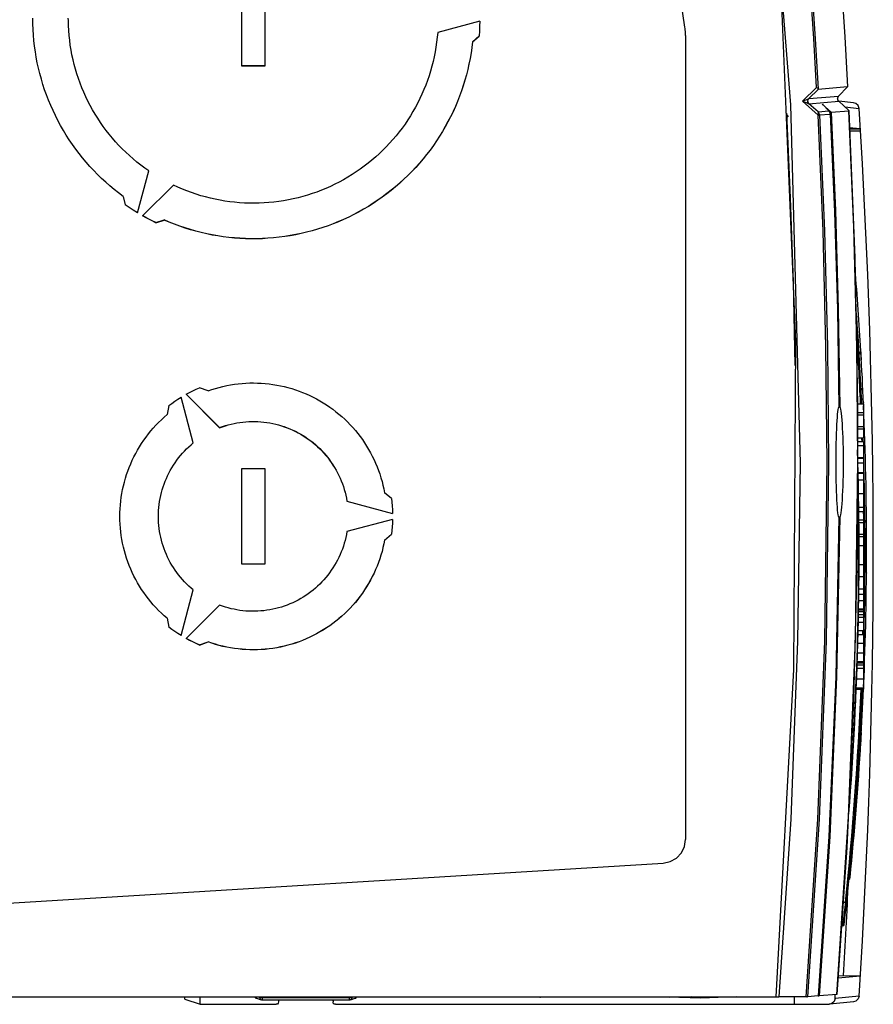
# Model space of a CAD drawing. Extents: x 0 to 420, y 0 to 297.
# Tile 22 of 47: x 196 to 210, y 241 to 258. Entities that reach past the tile are written whole.
import ezdxf

# ---------------------------------------------------------------- set-up
doc = ezdxf.new("R2010")
doc.units = 0
doc.header["$LTSCALE"] = 23.1
doc.layers.get('0').update_dxf_attribs({"linetype": 'CONTINUOUS'})
doc.layers.add('DATUM_AXIS', color=7, linetype='CONTINUOUS')
doc.layers.add('ROUNDS', color=7, linetype='CONTINUOUS')

msp = doc.modelspace()

# ---------------------------------------------------------------- linework, layer by layer
at = {"color": 7, "linetype": 'CONTINUOUS'}
for p, q in [((206.752, 257.892), (204.717, 272.066)), ((206.762, 257.75), (206.762, 244.197)), ((208.974, 256.877), (208.738, 256.642)), ((209.496, 256.884), (209.001, 256.844)), ((209.345, 256.727), (209.496, 256.884)), ((209.34, 256.65), (209.334, 256.66)), ((209.348, 256.642), (209.34, 256.65)), ((208.738, 256.642), (208.999, 256.41)), ((208.845, 256.602), (209.347, 256.643)), ((209.181, 256.479), (209.076, 256.586)), ((209.218, 256.46), (209.517, 256.484)), ((209.347, 256.643), (209.517, 256.486)), ((209.597, 256.616), (209.348, 256.642)), ((209.45, 256.547), (209.69, 256.523)), ((209.517, 256.485), (209.517, 256.485)), ((209.517, 256.485), (209.517, 256.484)), ((208.998, 256.466), (209.179, 256.481)), ((209.217, 256.456), (209.213, 256.448)), ((209.705, 256.179), (209.529, 256.197)), ((209.729, 252.279), (209.718, 252.471)), ((209.72, 252.426), (209.718, 252.437)), ((209.664, 251.539), (209.767, 251.539)), ((209.767, 251.539), (209.767, 250.97)), ((209.35, 251.493), (209.351, 251.493)), ((209.35, 251.487), (209.35, 251.488)), ((209.664, 251.398), (209.767, 251.398)), ((209.664, 251.355), (209.767, 251.355)), ((209.664, 251.159), (209.767, 251.159)), ((209.664, 251.12), (209.767, 251.12)), ((209.663, 250.97), (209.767, 250.97)), ((209.663, 250.904), (209.767, 250.904)), ((209.767, 250.904), (209.767, 248.332)), ((209.668, 250.639), (209.767, 250.639)), ((209.668, 250.624), (209.767, 250.624)), ((209.671, 250.545), (209.767, 250.545)), ((209.675, 250.382), (209.767, 250.382)), ((209.675, 250.374), (209.767, 250.374)), ((209.677, 250.259), (209.767, 250.259)), ((209.686, 249.801), (209.767, 249.801)), ((209.687, 249.724), (209.767, 249.724)), ((209.35, 249.63), (209.35, 249.63)), ((209.688, 249.583), (209.767, 249.583)), ((209.689, 249.54), (209.767, 249.54)), ((209.69, 249.344), (209.767, 249.344)), ((209.69, 249.305), (209.767, 249.305)), ((209.691, 249.155), (209.767, 249.155)), ((209.69, 248.831), (209.767, 248.831)), ((209.685, 248.228), (209.767, 248.228)), ((209.685, 248.224), (209.767, 248.224)), ((209.686, 248.332), (209.767, 248.332)), ((209.686, 248.33), (209.767, 248.33)), ((209.767, 248.33), (209.767, 247.719)), ((209.683, 248.084), (209.767, 248.084)), ((209.678, 247.86), (209.767, 247.86)), ((209.68, 247.944), (209.767, 247.944)), ((209.675, 247.719), (209.767, 247.719)), ((209.674, 247.653), (209.767, 247.653)), ((209.767, 247.653), (209.767, 247.196)), ((209.67, 247.508), (209.767, 247.508)), ((209.66, 247.196), (209.767, 247.196)), ((209.665, 247.342), (209.767, 247.342)), ((209.767, 247.195), (209.767, 246.731)), ((209.659, 247.14), (209.767, 247.14)), ((209.643, 246.731), (209.767, 246.731)), ((209.644, 246.755), (209.767, 246.755)), ((209.718, 245.809), (209.729, 246.001)), ((209.719, 245.847), (209.72, 245.854)), ((187.846, 242.665), (206.387, 243.799)), ((187.846, 242.664), (206.387, 243.798)), ((209.336, 241.862), (209.711, 241.9)), ((208.808, 241.544), (208.339, 241.541)), ((208.593, 241.543), (208.593, 241.417)), ((209.001, 241.559), (208.819, 241.544)), ((209.001, 241.56), (209.012, 241.56)), ((209.001, 241.559), (209.001, 241.559)), ((209.012, 241.56), (209.016, 241.56)), ((209.317, 241.584), (209.016, 241.56)), ((209.689, 241.554), (209.285, 241.513)), ((209.317, 241.584), (209.317, 241.584)), ((186.67, 241.541), (208.339, 241.541)), ((198.314, 241.536), (198.318, 241.535)), ((198.314, 241.505), (198.314, 241.535)), ((198.314, 241.505), (198.577, 241.417)), ((198.577, 241.417), (198.577, 241.54)), ((198.577, 241.417), (199.857, 241.417)), ((199.5, 241.54), (199.501, 241.535)), ((199.523, 241.519), (199.605, 241.492)), ((199.618, 241.49), (199.605, 241.492)), ((201.095, 241.49), (199.618, 241.49)), ((199.899, 241.49), (199.897, 241.477)), ((199.897, 241.477), (199.897, 241.457)), ((200.817, 241.477), (200.814, 241.49)), ((200.817, 241.477), (200.817, 241.457)), ((200.857, 241.417), (208.593, 241.417)), ((201.103, 241.491), (201.095, 241.49)), ((201.108, 241.492), (201.19, 241.519)), ((206.441, 241.541), (206.489, 241.54)), ((208.593, 241.419), (209.183, 241.419)), ((209.194, 241.42), (209.183, 241.419)), ((209.597, 241.461), (209.194, 241.42))]:
    msp.add_line(p, q, dxfattribs=at)
at = {"color": 9, "linetype": 'CONTINUOUS'}
for p, q in [((208.842, 256.687), (209.001, 256.844)), ((208.827, 256.658), (208.842, 256.687)), ((208.842, 256.687), (209.345, 256.727)), ((209.33, 256.7), (209.345, 256.727)), ((209.331, 256.669), (209.33, 256.7)), ((209.347, 256.643), (209.331, 256.669)), ((209.345, 256.727), (209.345, 256.728)), ((208.845, 256.602), (208.844, 256.602)), ((208.998, 256.466), (208.844, 256.602)), ((209.218, 256.46), (209.067, 256.595)), ((209.067, 256.595), (209.076, 256.586)), ((209.067, 256.595), (209.076, 256.586)), ((209.347, 256.643), (209.348, 256.642)), ((209.347, 256.643), (209.347, 256.643)), ((209.517, 256.485), (209.517, 256.486)), ((209.601, 254.519), (209.517, 256.484)), ((209.181, 256.479), (209.179, 256.481)), ((209.179, 256.481), (209.192, 256.465)), ((209.204, 256.427), (209.204, 256.427)), ((209.53, 256.179), (209.705, 256.179)), ((209.714, 256.139), (209.531, 256.139)), ((209.651, 252.552), (209.601, 254.519)), ((209.668, 250.584), (209.651, 252.552)), ((209.738, 251.611), (209.742, 251.614)), ((209.35, 251.487), (209.35, 251.488)), ((209.662, 250.839), (209.767, 250.839)), ((209.629, 247.582), (209.668, 250.584)), ((209.682, 250.03), (209.767, 250.03)), ((209.35, 249.63), (209.35, 249.63)), ((209.689, 248.628), (209.767, 248.628)), ((209.687, 248.42), (209.767, 248.42)), ((209.682, 248.067), (209.767, 248.067)), ((209.682, 248.04), (209.767, 248.04)), ((209.683, 248.08), (209.767, 248.08)), ((209.681, 247.991), (209.767, 247.991)), ((209.512, 244.581), (209.629, 247.582)), ((209.657, 247.083), (209.767, 247.083)), ((209.66, 247.175), (209.767, 247.175)), ((209.297, 246.937), (209.297, 246.937)), ((209.65, 246.903), (209.767, 246.903)), ((209.743, 246.665), (209.739, 246.667)), ((209.317, 241.584), (209.512, 244.581)), ((209.18, 244.245), (209.18, 244.246)), ((198.319, 241.54), (198.319, 241.535)), ((199.578, 241.53), (199.55, 241.54)), ((199.578, 241.53), (199.578, 241.54)), ((199.578, 241.53), (201.135, 241.53)), ((199.618, 241.54), (199.618, 241.49)), ((201.095, 241.49), (201.095, 241.54)), ((201.135, 241.54), (201.135, 241.53)), ((201.163, 241.54), (201.135, 241.53))]:
    msp.add_line(p, q, dxfattribs=at)
for points in [[(206.091, 274.541), (207.12, 269.107), (207.886, 263.629), (208.386, 258.121), (208.619, 252.595), (208.584, 247.064), (208.283, 241.541)], [(206.149, 274.541), (207.26, 268.6), (208.056, 262.608), (208.534, 256.583), (208.694, 250.541)], [(208.974, 256.877), (208.926, 257.702), (208.871, 258.526), (208.811, 259.35)], [(208.832, 259.38), (208.894, 258.536), (208.95, 257.693), (208.999, 256.849)], [(208.841, 256.686), (208.831, 256.679), (208.815, 256.672), (208.794, 256.663), (208.769, 256.653), (208.738, 256.642)], [(208.844, 256.602), (208.828, 256.627), (208.827, 256.658)], [(208.845, 256.602), (208.829, 256.628), (208.827, 256.658)], [(208.738, 256.642), (208.769, 256.633), (208.795, 256.624), (208.817, 256.616), (208.833, 256.608), (208.844, 256.602)], [(208.464, 256.44), (208.465, 256.437), (208.468, 256.431), (208.472, 256.422), (208.478, 256.41), (208.485, 256.395), (208.493, 256.379)], [(209.006, 256.44), (209.005, 256.451), (209.002, 256.459), (208.998, 256.466)], [(209.022, 256.412), (209.019, 256.432), (209.01, 256.45), (208.998, 256.466)], [(208.999, 256.41), (209.003, 256.421), (209.005, 256.431), (209.006, 256.44)], [(208.999, 256.41), (209.011, 256.411), (209.019, 256.412), (209.204, 256.427)], [(209.149, 250.544), (209.132, 252.5), (209.082, 254.456), (208.999, 256.41)], [(209.022, 256.412), (209.106, 254.457), (209.156, 252.501), (209.172, 250.544)], [(209.192, 256.465), (209.2, 256.447), (209.204, 256.427)], [(209.217, 256.456), (209.29, 254.801), (209.339, 253.146), (209.364, 251.49)], [(209.755, 251.759), (209.75, 251.777), (209.736, 251.792), (209.722, 251.799)], [(209.742, 251.614), (209.756, 251.628), (209.761, 251.646)], [(208.694, 250.541), (208.654, 247.539), (208.536, 244.538), (208.339, 241.541)], [(208.796, 241.544), (208.992, 244.54), (209.11, 247.541), (209.149, 250.544)], [(209.172, 250.544), (209.133, 247.541), (209.015, 244.541), (208.819, 241.544)], [(209.364, 249.63), (209.311, 246.937), (209.195, 244.247), (209.016, 241.56)], [(209.761, 246.633), (209.756, 246.65), (209.743, 246.665)], [(209.731, 246.485), (209.736, 246.487), (209.75, 246.502), (209.755, 246.52)], [(209.561, 243.79), (209.557, 243.797), (209.543, 243.803), (209.54, 243.804)], [(209.526, 243.656), (209.532, 243.659), (209.546, 243.676), (209.552, 243.697)], [(199.605, 241.492), (199.6, 241.494), (199.585, 241.508), (199.578, 241.53)], [(201.135, 241.53), (201.134, 241.52), (201.13, 241.51), (201.122, 241.5), (201.11, 241.493), (201.108, 241.492)]]:
    msp.add_lwpolyline(points, dxfattribs=at)
at = {"color": 7, "linetype": 'CONTINUOUS'}
for points in [[(209.329, 259.424), (209.391, 258.579), (209.447, 257.731), (209.496, 256.884)], [(206.76, 257.821), (206.758, 257.845), (206.755, 257.868), (206.752, 257.892)], [(206.762, 257.75), (206.762, 257.773), (206.761, 257.797), (206.76, 257.821)], [(208.974, 256.877), (208.987, 256.867), (208.995, 256.857), (208.999, 256.849)], [(209.001, 256.844), (209.001, 256.844), (209, 256.846), (208.999, 256.849)], [(209.496, 256.884), (209.496, 256.884), (209.496, 256.884), (209.496, 256.884)], [(209.334, 256.66), (209.33, 256.671), (209.328, 256.682), (209.329, 256.693), (209.331, 256.704), (209.335, 256.714)], [(209.335, 256.714), (209.341, 256.723), (209.345, 256.728)], [(209.517, 256.484), (209.618, 254.003), (209.665, 251.517)], [(209.517, 256.484), (209.517, 256.484), (209.517, 256.484), (209.517, 256.484)], [(209.69, 256.523), (209.674, 256.57), (209.637, 256.604), (209.598, 256.616)], [(208.464, 256.44), (208.529, 255.017), (208.576, 253.592), (208.604, 252.188)], [(209.194, 256.461), (209.192, 256.464), (209.191, 256.467), (209.189, 256.47), (209.187, 256.472), (209.185, 256.474), (209.184, 256.476), (209.182, 256.477), (209.181, 256.479)], [(209.204, 256.427), (209.204, 256.431), (209.203, 256.437), (209.201, 256.443), (209.2, 256.448), (209.198, 256.453), (209.196, 256.457), (209.194, 256.461)], [(209.213, 256.448), (209.205, 256.437), (209.203, 256.436)], [(209.204, 256.427), (209.276, 254.781), (209.325, 253.134), (209.35, 251.488)], [(209.217, 256.456), (209.217, 256.458), (209.218, 256.459), (209.218, 256.46)], [(209.714, 256.139), (209.712, 256.159), (209.708, 256.173), (209.705, 256.179)], [(209.685, 252.379), (209.702, 252.389), (209.716, 252.41), (209.72, 252.436)], [(209.665, 251.517), (209.658, 249.031), (209.598, 246.546), (209.484, 244.063), (209.317, 241.584)], [(209.73, 251.616), (209.745, 251.607), (209.758, 251.589), (209.764, 251.565)], [(209.35, 249.63), (209.344, 249.646), (209.339, 249.672), (209.333, 249.705), (209.328, 249.748), (209.324, 249.798), (209.32, 249.856), (209.316, 249.921), (209.312, 249.992), (209.309, 250.069), (209.307, 250.15), (209.305, 250.236), (209.303, 250.324), (209.302, 250.415), (209.302, 250.508), (209.302, 250.601), (209.302, 250.694), (209.303, 250.785), (209.305, 250.874), (209.307, 250.96), (209.309, 251.042), (209.312, 251.119), (209.316, 251.191), (209.32, 251.256), (209.324, 251.315), (209.328, 251.366), (209.333, 251.409), (209.339, 251.444), (209.344, 251.47), (209.35, 251.487)], [(209.351, 251.493), (209.36, 251.492), (209.364, 251.49)], [(209.364, 251.49), (209.37, 251.475), (209.376, 251.451), (209.382, 251.418), (209.388, 251.376), (209.393, 251.326), (209.398, 251.268), (209.403, 251.203), (209.407, 251.132), (209.411, 251.054), (209.414, 250.972), (209.417, 250.886), (209.419, 250.796), (209.42, 250.704), (209.421, 250.611), (209.421, 250.517), (209.42, 250.424), (209.419, 250.332), (209.417, 250.242), (209.414, 250.155), (209.411, 250.073), (209.407, 249.995), (209.403, 249.923), (209.398, 249.857), (209.393, 249.798), (209.388, 249.748), (209.382, 249.705), (209.376, 249.671), (209.37, 249.646), (209.364, 249.63)], [(209.35, 249.63), (209.297, 246.937), (209.18, 244.245), (209.001, 241.559)], [(209.364, 249.63), (209.36, 249.628), (209.351, 249.627), (209.35, 249.627)], [(209.783, 249.543), (209.796, 249.55), (209.81, 249.57), (209.815, 249.595)], [(209.785, 248.736), (209.796, 248.729), (209.81, 248.709), (209.815, 248.685)], [(209.739, 246.669), (209.745, 246.672), (209.758, 246.691), (209.764, 246.714)], [(209.696, 245.893), (209.702, 245.89), (209.716, 245.869), (209.72, 245.844)], [(209.714, 245.831), (209.718, 245.842), (209.719, 245.844)], [(206.387, 243.798), (206.505, 243.824), (206.609, 243.883), (206.692, 243.97), (206.744, 244.078), (206.762, 244.197)], [(209.542, 243.83), (209.549, 243.834), (209.563, 243.851), (209.569, 243.873)], [(209.513, 243.511), (209.517, 243.514), (209.525, 243.522), (209.532, 243.531), (209.536, 243.542), (209.538, 243.553)], [(209.338, 241.901), (209.345, 241.901), (209.711, 241.9)], [(208.808, 241.544), (208.816, 241.544), (208.819, 241.544)], [(209.689, 241.554), (209.674, 241.507), (209.637, 241.473), (209.597, 241.461)], [(199.501, 241.535), (199.515, 241.521), (199.523, 241.519)], [(199.897, 241.457), (199.892, 241.435), (199.877, 241.421), (199.857, 241.417)], [(200.857, 241.417), (200.834, 241.422), (200.82, 241.437), (200.817, 241.457)], [(201.191, 241.519), (201.2, 241.522), (201.213, 241.537), (201.214, 241.538)], [(209.285, 241.513), (209.269, 241.466), (209.232, 241.432), (209.194, 241.42)]]:
    msp.add_lwpolyline(points, dxfattribs=at)
for centre, radius, start, end in [((93.468, 249.04), 116.462, 356.31479, 3.68414), ((153.647, 249.14), 56.17, 3.364, 4.7804), ((153.647, 249.14), 56.17, 2.4489, 3.3536), ((153.647, 249.14), 56.17, 357.59, 2.4188), ((153.647, 249.14), 56.17, 356.6464, 357.5403), ((153.647, 249.14), 56.17, 354.2922, 356.636), ((93.468, 249.04), 116.061, 356.28177, 356.31597)]:
    msp.add_arc(centre, radius, start, end, dxfattribs=at)
at = {"color": 9, "linetype": 'CONTINUOUS'}
msp.add_arc((93.468, 249.04), 116.176, 356.47687, 357.26648, dxfattribs=at)
at = {"layer": 'DATUM_AXIS', "color": 7, "linetype": 'CONTINUOUS'}
for p, q in [((199.27, 258.843), (199.27, 257.243)), ((199.67, 257.243), (199.67, 258.843)), ((203.29, 257.993), (202.581, 257.803)), ((203.29, 257.993), (203.288, 257.91)), ((203.284, 257.828), (203.279, 257.743)), ((203.288, 257.911), (203.284, 257.826)), ((203.169, 257.645), (203.158, 257.549)), ((203.169, 257.645), (203.279, 257.745)), ((203.169, 257.643), (203.279, 257.743)), ((203.169, 257.645), (203.169, 257.643)), ((203.279, 257.745), (203.279, 257.743)), ((203.158, 257.551), (203.144, 257.456)), ((203.144, 257.458), (203.128, 257.363)), ((199.27, 257.245), (199.67, 257.245)), ((199.27, 257.243), (199.67, 257.243)), ((197.517, 254.76), (197.707, 255.469)), ((198.123, 255.229), (197.604, 254.71)), ((197.275, 255.04), (197.307, 254.895)), ((197.826, 254.597), (197.968, 254.642)), ((197.826, 254.595), (197.968, 254.64)), ((197.826, 254.597), (197.826, 254.595)), ((197.968, 254.642), (197.968, 254.64)), ((198.339, 251.703), (198.903, 251.139)), ((198.34, 251.704), (198.903, 251.141)), ((198.71, 251.761), (198.565, 251.812)), ((198.045, 251.512), (198.017, 251.361)), ((198.459, 250.883), (198.252, 251.653)), ((198.903, 251.141), (198.903, 251.139)), ((199.67, 250.443), (199.27, 250.443)), ((199.27, 250.443), (199.27, 248.843)), ((199.67, 248.843), (199.67, 250.443)), ((201.801, 249.943), (201.685, 250.043)), ((201.05, 249.901), (201.82, 249.695)), ((201.05, 249.901), (201.05, 249.9)), ((201.05, 249.9), (201.82, 249.693)), ((201.82, 249.593), (201.05, 249.387)), ((201.818, 249.532), (201.814, 249.468)), ((201.82, 249.593), (201.818, 249.531)), ((201.685, 249.245), (201.801, 249.345)), ((201.808, 249.407), (201.801, 249.343)), ((201.801, 249.345), (201.801, 249.343)), ((201.814, 249.47), (201.808, 249.406)), ((201.685, 249.243), (201.801, 249.343)), ((201.685, 249.245), (201.685, 249.243)), ((199.27, 248.845), (199.67, 248.845)), ((199.27, 248.843), (199.67, 248.843)), ((198.252, 247.634), (198.459, 248.404)), ((198.903, 248.147), (198.339, 247.584)), ((198.017, 247.926), (198.045, 247.775)), ((198.565, 247.476), (198.71, 247.527)), ((198.565, 247.475), (198.71, 247.526)), ((198.71, 247.527), (198.71, 247.526)), ((198.565, 247.476), (198.565, 247.475))]:
    msp.add_line(p, q, dxfattribs=at)
for points in [[(197.275, 255.04), (197.199, 255.097), (197.125, 255.156), (197.053, 255.216), (196.982, 255.278), (196.912, 255.342), (196.845, 255.408), (196.778, 255.476), (196.714, 255.545), (196.652, 255.616), (196.591, 255.688), (196.532, 255.762), (196.475, 255.837), (196.42, 255.914), (196.367, 255.992), (196.316, 256.072), (196.267, 256.152), (196.22, 256.234), (196.175, 256.317), (196.132, 256.402), (196.092, 256.487), (196.053, 256.573), (196.017, 256.66), (195.983, 256.749), (195.951, 256.838), (195.922, 256.927), (195.895, 257.018), (195.87, 257.109), (195.847, 257.201), (195.827, 257.293), (195.809, 257.386), (195.794, 257.479), (195.78, 257.572), (195.77, 257.666), (195.761, 257.76), (195.755, 257.854), (195.752, 257.949), (195.75, 258.043)], [(197.707, 255.469), (197.639, 255.517), (197.573, 255.567), (197.508, 255.618), (197.444, 255.671), (197.382, 255.726), (197.321, 255.782), (197.261, 255.84), (197.204, 255.899), (197.148, 255.96), (197.093, 256.023), (197.04, 256.087), (196.989, 256.152), (196.94, 256.219), (196.892, 256.287), (196.846, 256.356), (196.802, 256.426), (196.76, 256.497), (196.72, 256.57), (196.682, 256.644), (196.646, 256.718), (196.612, 256.794), (196.579, 256.87), (196.549, 256.948), (196.521, 257.026), (196.495, 257.104), (196.471, 257.184), (196.449, 257.264), (196.43, 257.344), (196.412, 257.425), (196.397, 257.507), (196.384, 257.589), (196.373, 257.671), (196.364, 257.753), (196.357, 257.836), (196.353, 257.919), (196.351, 258.002), (196.35, 258.043)], [(202.581, 257.803), (202.574, 257.721), (202.564, 257.638), (202.552, 257.556), (202.538, 257.475), (202.522, 257.393), (202.504, 257.312), (202.483, 257.232), (202.46, 257.152), (202.436, 257.073), (202.409, 256.995), (202.38, 256.917), (202.349, 256.84), (202.316, 256.764), (202.281, 256.689), (202.244, 256.614), (202.205, 256.541), (202.164, 256.469), (202.121, 256.398), (202.077, 256.328), (202.03, 256.259), (201.982, 256.192), (201.932, 256.126), (201.88, 256.061), (201.826, 255.998), (201.771, 255.936), (201.714, 255.876), (201.656, 255.817), (201.596, 255.759), (201.535, 255.704), (201.472, 255.65), (201.407, 255.597), (201.342, 255.547), (201.275, 255.498), (201.206, 255.451), (201.137, 255.406), (201.066, 255.362), (200.994, 255.321), (200.921, 255.281), (200.848, 255.244), (200.773, 255.208), (200.697, 255.174), (200.62, 255.143), (200.543, 255.113), (200.464, 255.086), (200.385, 255.06), (200.306, 255.037), (200.226, 255.016), (200.145, 254.997), (200.064, 254.98), (199.982, 254.966), (199.9, 254.953), (199.818, 254.943), (199.735, 254.935), (199.653, 254.929), (199.57, 254.925), (199.487, 254.923), (199.404, 254.924), (199.321, 254.927), (199.238, 254.932), (199.156, 254.939), (199.073, 254.949), (198.991, 254.96), (198.909, 254.974), (198.828, 254.99), (198.747, 255.008), (198.667, 255.029), (198.587, 255.051), (198.508, 255.076), (198.429, 255.102), (198.351, 255.131), (198.274, 255.162), (198.198, 255.194), (198.123, 255.229)], [(203.128, 257.365), (203.109, 257.27), (203.088, 257.178), (203.065, 257.087), (203.04, 256.996), (203.012, 256.905), (202.982, 256.816), (202.95, 256.727), (202.915, 256.639), (202.879, 256.552), (202.84, 256.466), (202.798, 256.381), (202.755, 256.297), (202.71, 256.214), (202.662, 256.133), (202.613, 256.052), (202.561, 255.973), (202.508, 255.895), (202.452, 255.819), (202.395, 255.744), (202.335, 255.67), (202.274, 255.598), (202.211, 255.528), (202.146, 255.459), (202.08, 255.392), (202.012, 255.327), (201.942, 255.263), (201.871, 255.201), (201.798, 255.141), (201.723, 255.083), (201.647, 255.027), (201.57, 254.973), (201.492, 254.92), (201.412, 254.87), (201.33, 254.822), (201.248, 254.775), (201.164, 254.731), (201.08, 254.689), (200.994, 254.65), (200.908, 254.612), (200.82, 254.577), (200.732, 254.544), (200.642, 254.513), (200.552, 254.484), (200.462, 254.458), (200.37, 254.434), (200.278, 254.412), (200.186, 254.393), (200.093, 254.376), (200, 254.361), (199.906, 254.349), (199.812, 254.339), (199.718, 254.332), (199.624, 254.326), (199.529, 254.324), (199.435, 254.323), (199.34, 254.326), (199.246, 254.33), (199.152, 254.337), (199.058, 254.346), (198.964, 254.358), (198.871, 254.372), (198.778, 254.388), (198.685, 254.407), (198.593, 254.428), (198.501, 254.452), (198.411, 254.477), (198.32, 254.506), (198.231, 254.536), (198.142, 254.568), (198.054, 254.603), (197.968, 254.64)], [(203.109, 257.272), (203.088, 257.18), (203.065, 257.088), (203.04, 256.997), (203.012, 256.907), (202.982, 256.817), (202.95, 256.729), (202.915, 256.641), (202.879, 256.554), (202.84, 256.468), (202.798, 256.383), (202.755, 256.299), (202.71, 256.216), (202.662, 256.134), (202.613, 256.054), (202.561, 255.975), (202.508, 255.897), (202.452, 255.82), (202.395, 255.745), (202.335, 255.672), (202.274, 255.6), (202.211, 255.53), (202.146, 255.461), (202.08, 255.394), (202.012, 255.328), (201.942, 255.265), (201.871, 255.203), (201.798, 255.143), (201.723, 255.085), (201.647, 255.028), (201.57, 254.974), (201.492, 254.922), (201.412, 254.871), (201.33, 254.823), (201.248, 254.777), (201.164, 254.733), (201.08, 254.691), (200.994, 254.651), (200.908, 254.614), (200.82, 254.578), (200.732, 254.545), (200.642, 254.514), (200.552, 254.486), (200.462, 254.459), (200.37, 254.435), (200.278, 254.414), (200.186, 254.394), (200.093, 254.377), (200, 254.363), (199.906, 254.35), (199.812, 254.341), (199.718, 254.333), (199.624, 254.328), (199.529, 254.325), (199.435, 254.325), (199.34, 254.327), (199.246, 254.332), (199.152, 254.339), (199.058, 254.348), (198.964, 254.359), (198.871, 254.374), (198.778, 254.39), (198.685, 254.409), (198.593, 254.43), (198.501, 254.453), (198.411, 254.479), (198.32, 254.507), (198.231, 254.537), (198.142, 254.57), (198.054, 254.605), (197.968, 254.642)], [(197.517, 254.762), (197.446, 254.805), (197.376, 254.85), (197.307, 254.897)], [(197.517, 254.76), (197.446, 254.804), (197.376, 254.849), (197.307, 254.895)], [(197.826, 254.595), (197.751, 254.632), (197.677, 254.67), (197.604, 254.71)], [(197.826, 254.597), (197.751, 254.634), (197.677, 254.672), (197.605, 254.711)], [(198.71, 251.761), (198.771, 251.782), (198.834, 251.801), (198.896, 251.819), (198.959, 251.835), (199.023, 251.848), (199.087, 251.86), (199.151, 251.871), (199.216, 251.879), (199.281, 251.885), (199.346, 251.89), (199.411, 251.893), (199.476, 251.893), (199.541, 251.892), (199.606, 251.889), (199.671, 251.884), (199.736, 251.878), (199.801, 251.869), (199.865, 251.858), (199.929, 251.846), (199.992, 251.832), (200.056, 251.816), (200.118, 251.798), (200.18, 251.778), (200.242, 251.757), (200.303, 251.734), (200.363, 251.709), (200.422, 251.682), (200.481, 251.654), (200.539, 251.624), (200.595, 251.592), (200.651, 251.558), (200.706, 251.524), (200.76, 251.487), (200.813, 251.449), (200.865, 251.409), (200.915, 251.368), (200.965, 251.326), (201.013, 251.282), (201.059, 251.236), (201.105, 251.19), (201.149, 251.142), (201.192, 251.092), (201.233, 251.042), (201.273, 250.99), (201.311, 250.938), (201.347, 250.884), (201.383, 250.829), (201.416, 250.773), (201.448, 250.716), (201.478, 250.659), (201.507, 250.6), (201.534, 250.541), (201.559, 250.481), (201.582, 250.42), (201.604, 250.359), (201.624, 250.296), (201.642, 250.234), (201.658, 250.171), (201.672, 250.107), (201.685, 250.043)], [(198.339, 251.703), (198.394, 251.732), (198.45, 251.76), (198.507, 251.787), (198.565, 251.812)], [(198.045, 251.512), (198.096, 251.549), (198.147, 251.585), (198.199, 251.62), (198.252, 251.653)], [(197.22, 249.643), (197.221, 249.708), (197.224, 249.774), (197.229, 249.839), (197.235, 249.903), (197.244, 249.968), (197.254, 250.032), (197.266, 250.096), (197.28, 250.16), (197.296, 250.223), (197.314, 250.286), (197.334, 250.348), (197.355, 250.409), (197.378, 250.47), (197.403, 250.53), (197.429, 250.59), (197.457, 250.649), (197.487, 250.706), (197.519, 250.763), (197.552, 250.819), (197.587, 250.874), (197.624, 250.928), (197.662, 250.981), (197.701, 251.033), (197.742, 251.084), (197.784, 251.133), (197.828, 251.181), (197.873, 251.228), (197.92, 251.274), (197.968, 251.318), (198.017, 251.361)], [(198.903, 251.141), (198.95, 251.158), (198.999, 251.174), (199.047, 251.188), (199.096, 251.2), (199.146, 251.212), (199.195, 251.221), (199.245, 251.229), (199.296, 251.235), (199.346, 251.24), (199.397, 251.243), (199.447, 251.245), (199.498, 251.245), (199.548, 251.243), (199.599, 251.24), (199.649, 251.235), (199.7, 251.228), (199.75, 251.22), (199.799, 251.211), (199.849, 251.199), (199.898, 251.187), (199.946, 251.172), (199.994, 251.157), (200.042, 251.139), (200.089, 251.12), (200.135, 251.1), (200.181, 251.078), (200.226, 251.055), (200.27, 251.031), (200.314, 251.005), (200.356, 250.977), (200.398, 250.948), (200.439, 250.918), (200.479, 250.887), (200.518, 250.855), (200.555, 250.821), (200.592, 250.786), (200.628, 250.75), (200.662, 250.713), (200.695, 250.674), (200.727, 250.635), (200.758, 250.595), (200.787, 250.554), (200.815, 250.512), (200.842, 250.469), (200.868, 250.425), (200.891, 250.38), (200.914, 250.335), (200.935, 250.289), (200.955, 250.242), (200.973, 250.195), (200.99, 250.147), (201.005, 250.099), (201.018, 250.05), (201.03, 250.001), (201.041, 249.951), (201.05, 249.9)], [(198.903, 251.139), (198.95, 251.156), (198.999, 251.172), (199.047, 251.186), (199.096, 251.199), (199.146, 251.21), (199.195, 251.219), (199.245, 251.227), (199.296, 251.234), (199.346, 251.238), (199.397, 251.242), (199.447, 251.243), (199.498, 251.243), (199.548, 251.241), (199.599, 251.238), (199.649, 251.233), (199.7, 251.227), (199.75, 251.219), (199.799, 251.209), (199.849, 251.198), (199.898, 251.185), (199.946, 251.171), (199.994, 251.155), (200.042, 251.138), (200.089, 251.119), (200.135, 251.099), (200.181, 251.077), (200.226, 251.054), (200.27, 251.029), (200.314, 251.003), (200.356, 250.976), (200.398, 250.947), (200.439, 250.917), (200.479, 250.886), (200.518, 250.853), (200.555, 250.819), (200.592, 250.784), (200.628, 250.748), (200.662, 250.711), (200.695, 250.673), (200.727, 250.634), (200.758, 250.593), (200.787, 250.552), (200.815, 250.51), (200.842, 250.467), (200.868, 250.423), (200.891, 250.379), (200.914, 250.333), (200.935, 250.287), (200.955, 250.241), (200.973, 250.193), (200.99, 250.145), (201.005, 250.097), (201.018, 250.048), (201.03, 249.999), (201.041, 249.95)], [(197.87, 249.643), (197.871, 249.694), (197.874, 249.745), (197.878, 249.795), (197.883, 249.845), (197.89, 249.895), (197.899, 249.945), (197.91, 249.995), (197.921, 250.044), (197.935, 250.093), (197.95, 250.141), (197.966, 250.189), (197.984, 250.237), (198.004, 250.283), (198.025, 250.329), (198.047, 250.375), (198.071, 250.419), (198.097, 250.463), (198.123, 250.506), (198.151, 250.549), (198.18, 250.59), (198.211, 250.63), (198.243, 250.67), (198.276, 250.708), (198.31, 250.745), (198.346, 250.781), (198.382, 250.816), (198.42, 250.85), (198.459, 250.883)], [(201.801, 249.943), (201.808, 249.881), (201.814, 249.819), (201.818, 249.756), (201.82, 249.693)], [(198.017, 247.926), (197.968, 247.969), (197.92, 248.013), (197.873, 248.058), (197.828, 248.105), (197.784, 248.153), (197.742, 248.203), (197.701, 248.254), (197.662, 248.305), (197.624, 248.358), (197.587, 248.412), (197.552, 248.467), (197.519, 248.523), (197.487, 248.58), (197.457, 248.638), (197.429, 248.697), (197.403, 248.756), (197.378, 248.816), (197.355, 248.877), (197.334, 248.939), (197.314, 249.001), (197.296, 249.064), (197.28, 249.127), (197.266, 249.19), (197.254, 249.254), (197.244, 249.319), (197.235, 249.383), (197.229, 249.448), (197.224, 249.513), (197.221, 249.578), (197.22, 249.643)], [(198.459, 248.404), (198.42, 248.436), (198.382, 248.47), (198.346, 248.505), (198.31, 248.541), (198.276, 248.579), (198.243, 248.617), (198.211, 248.656), (198.18, 248.697), (198.151, 248.738), (198.123, 248.78), (198.097, 248.823), (198.071, 248.867), (198.047, 248.912), (198.025, 248.957), (198.004, 249.003), (197.984, 249.05), (197.966, 249.097), (197.95, 249.145), (197.935, 249.194), (197.921, 249.242), (197.91, 249.292), (197.899, 249.341), (197.89, 249.391), (197.883, 249.441), (197.878, 249.492), (197.874, 249.542), (197.871, 249.593), (197.87, 249.643)], [(201.05, 249.387), (201.041, 249.337), (201.03, 249.288), (201.018, 249.238), (201.005, 249.19), (200.99, 249.141), (200.973, 249.093), (200.955, 249.046), (200.935, 248.999), (200.914, 248.953), (200.891, 248.908), (200.868, 248.864), (200.842, 248.82), (200.815, 248.777), (200.787, 248.735), (200.758, 248.693), (200.727, 248.653), (200.695, 248.614), (200.662, 248.576), (200.628, 248.538), (200.592, 248.502), (200.555, 248.467), (200.518, 248.434), (200.479, 248.401), (200.439, 248.37), (200.398, 248.34), (200.356, 248.311), (200.314, 248.284), (200.27, 248.258), (200.226, 248.233), (200.181, 248.21), (200.135, 248.188), (200.089, 248.168), (200.042, 248.149), (199.994, 248.132), (199.946, 248.116), (199.898, 248.101), (199.849, 248.089), (199.799, 248.078), (199.75, 248.068), (199.7, 248.06), (199.649, 248.053), (199.599, 248.049), (199.548, 248.045), (199.498, 248.044), (199.447, 248.044), (199.397, 248.045), (199.346, 248.048), (199.296, 248.053), (199.245, 248.059), (199.195, 248.067), (199.146, 248.077), (199.096, 248.088), (199.047, 248.1), (198.999, 248.115), (198.95, 248.13), (198.903, 248.147)], [(201.685, 249.245), (201.672, 249.179), (201.658, 249.116), (201.642, 249.053), (201.624, 248.99), (201.604, 248.928), (201.582, 248.867), (201.559, 248.806), (201.534, 248.746), (201.507, 248.686), (201.478, 248.628), (201.448, 248.57), (201.416, 248.513), (201.383, 248.458), (201.347, 248.403), (201.311, 248.349), (201.273, 248.296), (201.233, 248.245), (201.192, 248.194), (201.149, 248.145), (201.105, 248.097), (201.059, 248.05), (201.013, 248.005), (200.965, 247.961), (200.915, 247.919), (200.865, 247.877), (200.813, 247.838), (200.76, 247.8), (200.706, 247.763), (200.651, 247.728), (200.595, 247.695), (200.539, 247.663), (200.481, 247.633), (200.422, 247.605), (200.363, 247.578), (200.303, 247.553), (200.242, 247.53), (200.18, 247.508), (200.118, 247.489), (200.056, 247.471), (199.992, 247.455), (199.929, 247.441), (199.865, 247.428), (199.801, 247.418), (199.736, 247.409), (199.671, 247.402), (199.606, 247.397), (199.541, 247.394), (199.476, 247.393), (199.411, 247.394), (199.346, 247.397), (199.281, 247.401), (199.216, 247.408), (199.151, 247.416), (199.087, 247.426), (199.023, 247.438), (198.959, 247.452), (198.896, 247.468), (198.834, 247.485), (198.771, 247.505), (198.71, 247.526)], [(201.672, 249.181), (201.658, 249.117), (201.642, 249.054), (201.624, 248.992), (201.604, 248.93), (201.582, 248.868), (201.559, 248.807), (201.534, 248.747), (201.507, 248.688), (201.478, 248.629), (201.448, 248.572), (201.416, 248.515), (201.383, 248.459), (201.347, 248.404), (201.311, 248.35), (201.273, 248.298), (201.233, 248.246), (201.192, 248.196), (201.149, 248.147), (201.105, 248.099), (201.059, 248.052), (201.013, 248.007), (200.965, 247.963), (200.915, 247.92), (200.865, 247.879), (200.813, 247.839), (200.76, 247.801), (200.706, 247.765), (200.651, 247.73), (200.595, 247.696), (200.539, 247.665), (200.481, 247.635), (200.422, 247.606), (200.363, 247.579), (200.303, 247.554), (200.242, 247.531), (200.18, 247.51), (200.118, 247.49), (200.056, 247.472), (199.992, 247.456), (199.929, 247.442), (199.865, 247.43), (199.801, 247.419), (199.736, 247.411), (199.671, 247.404), (199.606, 247.399), (199.541, 247.396), (199.476, 247.395), (199.411, 247.396), (199.346, 247.398), (199.281, 247.403), (199.216, 247.409), (199.151, 247.418), (199.087, 247.428), (199.023, 247.44), (198.959, 247.454), (198.896, 247.469), (198.834, 247.487), (198.771, 247.506), (198.71, 247.527)], [(198.252, 247.635), (198.199, 247.668), (198.147, 247.703), (198.096, 247.739), (198.045, 247.776)], [(198.252, 247.634), (198.199, 247.667), (198.147, 247.701), (198.096, 247.737), (198.045, 247.775)], [(198.565, 247.475), (198.507, 247.5), (198.45, 247.526), (198.394, 247.554), (198.339, 247.584)], [(198.565, 247.476), (198.507, 247.501), (198.45, 247.528), (198.394, 247.556), (198.34, 247.585)]]:
    msp.add_lwpolyline(points, dxfattribs=at)
at = {"layer": 'ROUNDS', "color": 7, "linetype": 'CONTINUOUS'}
for p, q in [((209.77, 250.549), (209.771, 250.545)), ((209.771, 250.526), (209.771, 250.523)), ((209.769, 247.461), (209.769, 247.459)), ((209.418, 242.74), (209.395, 242.74)), ((209.425, 242.84), (209.401, 242.84)), ((204.213, 241.54), (165.931, 241.54)), ((206.043, 241.54), (204.313, 241.54)), ((207.013, 241.521), (206.489, 241.54)), ((207.615, 241.541), (207.013, 241.521))]:
    msp.add_line(p, q, dxfattribs=at)
at = {"layer": 'ROUNDS', "color": 9, "linetype": 'CONTINUOUS'}
for p, q in [((209.422, 243.14), (209.46, 243.14)), ((209.46, 243.14), (209.435, 242.927)), ((209.48, 243.138), (209.46, 243.14)), ((209.435, 242.927), (209.426, 242.847)), ((209.419, 242.764), (209.396, 242.764)), ((209.424, 242.816), (209.4, 242.816)), ((209.419, 242.764), (209.418, 242.74)), ((209.438, 242.761), (209.419, 242.764)), ((209.425, 242.84), (209.424, 242.816)), ((209.444, 242.813), (209.424, 242.816)), ((209.426, 242.847), (209.425, 242.84)), ((206.861, 241.541), (206.646, 241.534))]:
    msp.add_line(p, q, dxfattribs=at)
at = {"layer": 'ROUNDS', "color": 7, "linetype": 'CONTINUOUS'}
for centre, radius, start, end in [((153.691, 249.039), 56.1, 2.5546, 4.261), ((153.691, 249.039), 56.1, 1.9051, 1.9724), ((153.691, 249.039), 56, 355.4874, 1.7645), ((153.691, 249.039), 56.1, 1.543, 1.635), ((153.691, 249.039), 56.1, 1.5191, 1.5382), ((153.691, 249.039), 56.1, 1.5014, 1.5166), ((153.691, 249.039), 56.1, 358.388, 1.4861), ((153.691, 249.039), 56.1, 358.3456, 358.3867), ((153.691, 249.039), 56.1, 353.5713, 357.6419), ((209.418, 242.76), 0.02, 270, 353.5713), ((209.425, 242.82), 0.02, 353.6329, 90), ((204.313, 241.59), 0.05, 255.7428, 270)]:
    msp.add_arc(centre, radius, start, end, dxfattribs=at)
at = {"layer": 'ROUNDS', "color": 9, "linetype": 'CONTINUOUS'}
for radius, start, end in [(56.08, 2.5556, 3.7995), (56.08, 1.9062, 1.9736), (55.993, 355.6886, 1.3675), (56.08, 359.3674, 0.7004), (56.08, 358.5849, 358.6522), (56.08, 353.9618, 357.6411), (56.08, 353.5754, 353.6288)]:
    msp.add_arc((153.691, 249.039), radius, start, end, dxfattribs=at)

doc.saveas('drawing.dxf')
